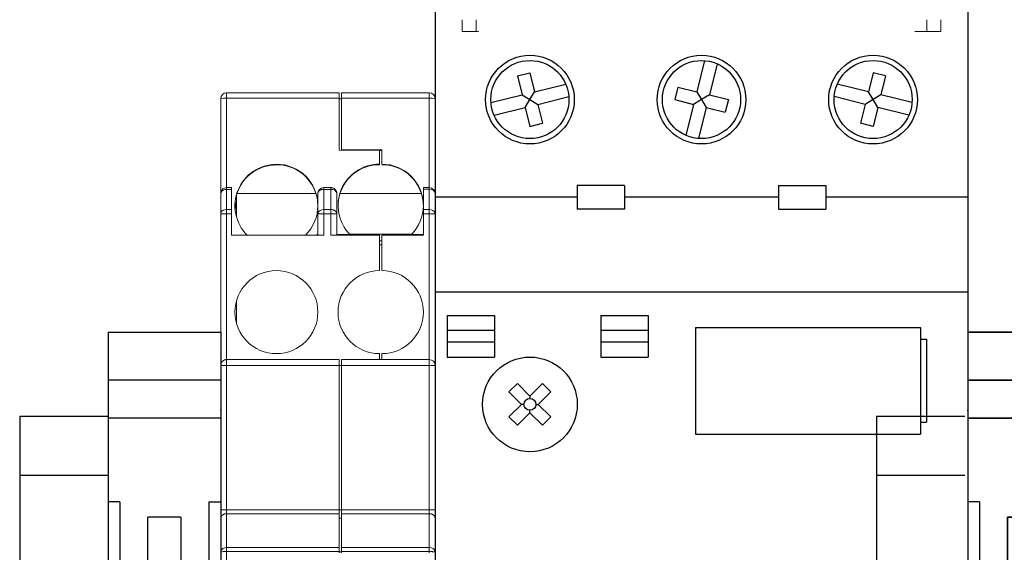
# Model space of a CAD drawing. Header units: inches. Extents: x 1399 to 7113, y 2289 to 6261.
# Tile 25 of 76: x 3170 to 3253, y 4208 to 4253. Entities that reach past the tile are written whole.
import ezdxf

# ---------------------------------------------------------------- set-up
doc = ezdxf.new("R2010")
doc.units = ezdxf.units.IN
doc.header["$MEASUREMENT"] = 0
doc.linetypes.add('DOT', pattern=[0.25, 0, -0.25])
for name, color, linetype in [('1', 7, 'Continuous'), ('LV_PANEL MOUNT', 7, 'Continuous'), ('OIL PUMP', 7, 'Continuous')]:
    doc.layers.add(name, color=color, linetype=linetype)

# ---------------------------------------------------------------- blocks, each defined once
blk = doc.blocks.new('TERMINAL BLOCK_PHOENIX ENS 35 N')
at = {"color": 7}
for p, q in [((0.374, 1.9134), (0, 1.9134)), ((0, 1.7543), (0.374, 1.7543)), ((0, 1.6285), (0.374, 1.6285)), ((0.0394, 1.3504), (0.0394, 1.1142)), ((0.3346, 1.3504), (0.3346, 1.1142)), ((0.1319, 1.2927), (0.1317, 1.2927)), ((0.1317, 1.2927), (0.1319, 1.2925)), ((0.1319, 1.2992), (0.1319, 1.2927)), ((0.1319, 1.2992), (0.2421, 1.2992)), ((0.1319, 1.2925), (0.1319, 1.1602)), ((0.2421, 1.2927), (0.2421, 1.2992)), ((0.2421, 1.2925), (0.2423, 1.2927)), ((0.2423, 1.2927), (0.2421, 1.2927)), ((0.2421, 1.1602), (0.2421, 1.2925)), ((0.1319, 1.1602), (0.1319, 1.1535)), ((0.1319, 1.1602), (0.1319, 1.1602)), ((0.2421, 1.1535), (0.1319, 1.1535)), ((0.2421, 1.1602), (0.2421, 1.1602)), ((0.2421, 1.1535), (0.2421, 1.1602)), ((0.0394, 0.563), (0.0394, 0.7992)), ((0.3346, 0.563), (0.3346, 0.7992)), ((0.1319, 0.7599), (0.1319, 0.7532)), ((0.1319, 0.7599), (0.2421, 0.7599)), ((0.1319, 0.7532), (0.1319, 0.6208)), ((0.1319, 0.7532), (0.1319, 0.7532)), ((0.2421, 0.7532), (0.2421, 0.7599)), ((0.2421, 0.6208), (0.2421, 0.7532)), ((0.2421, 0.7532), (0.2421, 0.7532)), ((0.1319, 0.6208), (0.1317, 0.6207)), ((0.1317, 0.6207), (0.1319, 0.6207)), ((0.1319, 0.6207), (0.1319, 0.6141)), ((0.2421, 0.6141), (0.1319, 0.6141)), ((0.2423, 0.6207), (0.2421, 0.6208)), ((0.2421, 0.6207), (0.2423, 0.6207)), ((0.2421, 0.6141), (0.2421, 0.6207)), ((0.374, 0.2849), (0, 0.2849)), ((0.374, 0.1591), (0, 0.1591)), ((0, 0), (0.374, 0))]:
    blk.add_line(p, q, dxfattribs=at)
at = {"layer": '1', "color": 7}
for p, q in [((0, 1.9134), (0, 0)), ((0.374, 1.9134), (0.374, 0)), ((0.0394, 1.3504), (0, 1.3504)), ((0.3346, 1.3504), (0.374, 1.3504)), ((0.0394, 1.1142), (0, 1.1142)), ((0.3346, 1.1142), (0.374, 1.1142)), ((0.0705, 0.9764), (0.3035, 0.9764)), ((0.3035, 0.937), (0.0705, 0.937)), ((0.0394, 0.7992), (0, 0.7992)), ((0.3346, 0.7992), (0.374, 0.7992)), ((0.0394, 0.563), (0, 0.563)), ((0.3346, 0.563), (0.374, 0.563))]:
    blk.add_line(p, q, dxfattribs=at)
for radius in [0.1323, 0.1181]:
    blk.add_circle((0.187, 0.9567), radius, dxfattribs=at)
at = {"layer": '1', "color": 7, "linetype": 'DOT'}
blk.add_point((0, 1.655), dxfattribs=at)
blk = doc.blocks.new('A$C2F1831AF')
for p, q in [((12602.231, 8703.762), (12602.231, 8595.455)), ((12602.231, 8703.762), (12602.231, 8595.455)), ((12647.151, 8703.762), (12647.151, 8595.455)), ((12624.939, 8696.815), (12624.29, 8694.195)), ((12626.005, 8696.551), (12625.356, 8693.931)), ((12609.157, 8695.53), (12610.222, 8695.794)), ((12609.157, 8695.53), (12609.552, 8693.931)), ((12610.222, 8695.794), (12610.618, 8694.195)), ((12639.16, 8695.794), (12638.765, 8694.195)), ((12640.226, 8695.53), (12639.16, 8695.794)), ((12640.226, 8695.53), (12639.83, 8693.931)), ((12610.618, 8694.195), (12613.238, 8694.843)), ((12622.692, 8694.59), (12622.428, 8693.525)), ((12622.692, 8694.59), (12624.29, 8694.195)), ((12638.765, 8694.195), (12636.145, 8694.843)), ((12606.932, 8693.282), (12609.552, 8693.931)), ((12609.552, 8693.931), (12610.217, 8693.53)), ((12609.816, 8692.865), (12610.217, 8693.53)), ((12610.217, 8693.53), (12610.618, 8694.195)), ((12610.217, 8693.53), (12610.882, 8693.129)), ((12610.882, 8693.129), (12613.502, 8693.777)), ((12622.428, 8693.525), (12624.027, 8693.129)), ((12624.691, 8693.53), (12624.027, 8693.129)), ((12624.29, 8694.195), (12624.691, 8693.53)), ((12625.356, 8693.931), (12624.691, 8693.53)), ((12624.691, 8693.53), (12625.092, 8692.865)), ((12625.356, 8693.931), (12626.955, 8693.535)), ((12626.955, 8693.535), (12626.691, 8692.469)), ((12638.501, 8693.129), (12635.881, 8693.777)), ((12639.166, 8693.53), (12638.501, 8693.129)), ((12639.166, 8693.53), (12638.765, 8694.195)), ((12639.83, 8693.931), (12639.166, 8693.53)), ((12639.567, 8692.865), (12639.166, 8693.53)), ((12642.45, 8693.282), (12639.83, 8693.931)), ((12607.196, 8692.216), (12609.816, 8692.865)), ((12609.816, 8692.865), (12610.212, 8691.266)), ((12610.882, 8693.129), (12611.278, 8691.53)), ((12624.027, 8693.129), (12623.378, 8690.509)), ((12625.092, 8692.865), (12624.444, 8690.245)), ((12625.092, 8692.865), (12626.691, 8692.469)), ((12638.501, 8693.129), (12638.105, 8691.53)), ((12639.567, 8692.865), (12639.171, 8691.266)), ((12642.187, 8692.216), (12639.567, 8692.865)), ((12610.212, 8691.266), (12611.278, 8691.53)), ((12639.171, 8691.266), (12638.105, 8691.53)), ((12618.203, 8686.293), (12614.21, 8686.293)), ((12614.21, 8686.293), (12614.21, 8684.296)), ((12618.203, 8686.293), (12618.203, 8684.296)), ((12631.18, 8686.293), (12631.18, 8684.296)), ((12631.18, 8686.293), (12635.173, 8686.293)), ((12635.173, 8686.293), (12635.173, 8684.296)), ((12614.21, 8685.295), (12602.231, 8685.295)), ((12631.18, 8685.295), (12618.203, 8685.295)), ((12647.151, 8685.295), (12635.173, 8685.295)), ((12618.203, 8684.296), (12614.21, 8684.296)), ((12631.18, 8684.296), (12635.173, 8684.296)), ((12602.231, 8677.309), (12647.151, 8677.309)), ((12603.23, 8675.312), (12607.223, 8675.312)), ((12603.23, 8675.312), (12603.23, 8671.819)), ((12607.223, 8675.312), (12607.223, 8671.819)), ((12616.207, 8675.312), (12616.207, 8671.819)), ((12616.207, 8675.312), (12620.199, 8675.312)), ((12620.199, 8675.312), (12620.199, 8671.819)), ((12607.223, 8674.065), (12603.23, 8674.065)), ((12620.199, 8674.065), (12616.207, 8674.065)), ((12624.192, 8674.314), (12643.158, 8674.314)), ((12624.192, 8674.314), (12624.192, 8665.33)), ((12643.158, 8674.314), (12643.158, 8665.33)), ((12607.223, 8673.066), (12603.23, 8673.066)), ((12620.199, 8673.066), (12616.207, 8673.066)), ((12643.158, 8673.316), (12643.658, 8673.316)), ((12643.658, 8673.316), (12643.658, 8666.328)), ((12603.23, 8671.819), (12607.223, 8671.819)), ((12616.207, 8671.819), (12620.199, 8671.819)), ((12609.158, 8669.59), (12608.453, 8668.884)), ((12609.158, 8669.59), (12610.217, 8668.532)), ((12611.276, 8669.59), (12610.217, 8668.532)), ((12611.276, 8669.59), (12611.982, 8668.884)), ((12608.453, 8668.884), (12609.511, 8667.826)), ((12611.982, 8668.884), (12610.923, 8667.826)), ((12609.511, 8667.826), (12608.453, 8666.767)), ((12609.718, 8667.826), (12609.511, 8667.826)), ((12610.217, 8668.532), (12610.217, 8668.325)), ((12610.716, 8667.826), (12610.923, 8667.826)), ((12610.923, 8667.826), (12611.982, 8666.767)), ((12610.217, 8667.12), (12609.158, 8666.061)), ((12610.217, 8667.12), (12610.217, 8667.327)), ((12610.217, 8667.12), (12611.276, 8666.061)), ((12608.453, 8666.767), (12609.158, 8666.061)), ((12611.982, 8666.767), (12611.276, 8666.061)), ((12643.158, 8666.328), (12643.658, 8666.328)), ((12624.192, 8665.33), (12643.158, 8665.33))]:
    blk.add_line(p, q)
for centre, radius in [((12610.217, 8693.53), 3.743), ((12624.691, 8693.53), 3.743), ((12639.166, 8693.53), 3.743), ((12610.217, 8693.53), 3.294), ((12624.691, 8693.53), 3.294), ((12639.166, 8693.53), 3.294), ((12610.217, 8667.826), 3.993), ((12610.217, 8667.826), 0.499)]:
    blk.add_circle(centre, radius)

msp = doc.modelspace()

# ---------------------------------------------------------------- linework, layer by layer
at = {"layer": 'LV_PANEL MOUNT', "color": 7, "linetype": 'Continuous', "lineweight": 15}
for p, q in [((3206.923, 4252.354), (3206.923, 4253.354)), ((3208.123, 4252.354), (3208.123, 4253.354)), ((3246.123, 4252.354), (3246.123, 4253.354)), ((3247.323, 4252.354), (3247.323, 4253.354)), ((3206.923, 4252.354), (3208.123, 4252.354)), ((3208.308, 4252.354), (3208.123, 4252.354)), ((3246.123, 4252.354), (3245.123, 4252.354)), ((3246.123, 4252.354), (3247.323, 4252.354)), ((3186.563, 4246.695), (3186.563, 4238.695)), ((3187.063, 4246.738), (3187.063, 4247.195)), ((3187.063, 4247.195), (3196.563, 4247.195)), ((3187.063, 4246.738), (3187.063, 4239.195)), ((3196.563, 4246.738), (3187.063, 4246.738)), ((3196.563, 4246.738), (3196.563, 4247.195)), ((3196.563, 4246.738), (3196.563, 4242.362)), ((3196.763, 4246.695), (3196.563, 4246.695)), ((3196.763, 4247.195), (3204.163, 4247.195)), ((3196.763, 4246.738), (3196.763, 4247.195)), ((3196.763, 4242.367), (3196.763, 4246.738)), ((3196.763, 4246.738), (3204.163, 4246.738)), ((3204.163, 4246.738), (3204.163, 4247.195)), ((3204.163, 4239.195), (3204.163, 4246.738)), ((3204.663, 4238.695), (3204.663, 4246.695)), ((3196.563, 4242.362), (3199.963, 4242.333)), ((3200.163, 4242.367), (3196.763, 4242.367)), ((3196.763, 4242.361), (3196.763, 4242.367)), ((3199.963, 4242.333), (3199.963, 4241.171)), ((3199.963, 4242.323), (3200.163, 4242.323)), ((3200.163, 4241.171), (3200.163, 4242.367)), ((3191.263, 4241.154), (3191.263, 4241.171)), ((3191.263, 4241.154), (3191.263, 4241.11)), ((3199.963, 4241.171), (3199.963, 4241.128)), ((3186.563, 4238.695), (3186.571, 4238.759)), ((3186.563, 4238.695), (3186.563, 4236.988)), ((3187.063, 4239.048), (3187.063, 4239.195)), ((3187.063, 4239.195), (3187.463, 4239.195)), ((3187.063, 4239.048), (3187.063, 4237.341)), ((3187.463, 4239.048), (3187.063, 4239.048)), ((3187.463, 4239.195), (3187.463, 4239.048)), ((3187.463, 4237.341), (3187.463, 4239.048)), ((3187.903, 4236.691), (3187.903, 4238.599)), ((3194.599, 4238.695), (3187.932, 4238.695)), ((3194.763, 4236.988), (3194.763, 4238.695)), ((3195.263, 4239.048), (3195.263, 4239.195)), ((3195.863, 4239.195), (3195.263, 4239.195)), ((3195.263, 4239.048), (3195.263, 4237.341)), ((3195.863, 4239.048), (3195.263, 4239.048)), ((3195.863, 4239.195), (3195.863, 4239.048)), ((3195.863, 4237.341), (3195.863, 4239.048)), ((3196.363, 4236.988), (3196.363, 4238.695)), ((3203.499, 4238.695), (3196.627, 4238.695)), ((3204.163, 4239.195), (3203.663, 4239.195)), ((3203.663, 4239.054), (3204.163, 4239.054)), ((3203.663, 4237.342), (3203.663, 4239.054)), ((3204.163, 4239.195), (3204.163, 4239.054)), ((3204.163, 4237.342), (3204.163, 4239.054)), ((3204.663, 4236.983), (3204.663, 4238.695)), ((3186.563, 4236.988), (3186.571, 4236.988)), ((3186.563, 4236.988), (3186.563, 4224.195)), ((3186.582, 4237.083), (3186.571, 4236.988)), ((3187.063, 4236.988), (3187.063, 4237.341)), ((3187.063, 4237.341), (3187.463, 4237.341)), ((3187.063, 4236.988), (3187.063, 4224.695)), ((3187.063, 4236.988), (3187.463, 4236.988)), ((3187.463, 4236.988), (3187.463, 4237.341)), ((3187.463, 4236.988), (3187.463, 4235.195)), ((3194.763, 4235.195), (3194.763, 4236.988)), ((3194.771, 4237.051), (3194.767, 4236.988)), ((3195.263, 4236.988), (3195.263, 4237.341)), ((3195.263, 4237.341), (3195.863, 4237.341)), ((3195.263, 4235.195), (3195.263, 4236.988)), ((3195.263, 4236.988), (3195.863, 4236.988)), ((3195.863, 4237.341), (3195.863, 4236.988)), ((3195.863, 4236.988), (3196.363, 4236.988)), ((3195.863, 4236.988), (3195.863, 4235.195)), ((3196.355, 4236.988), (3196.344, 4237.084)), ((3196.363, 4235.195), (3196.363, 4236.988)), ((3204.163, 4237.342), (3203.663, 4237.342)), ((3203.663, 4235.195), (3203.663, 4236.983)), ((3203.663, 4236.983), (3204.163, 4236.983)), ((3204.163, 4237.342), (3204.163, 4236.983)), ((3204.163, 4224.695), (3204.163, 4236.983)), ((3204.163, 4236.983), (3204.662, 4236.983)), ((3204.659, 4236.983), (3204.655, 4237.047)), ((3204.663, 4236.983), (3204.656, 4237.043)), ((3204.662, 4236.983), (3204.663, 4236.983)), ((3204.663, 4224.195), (3204.663, 4236.983)), ((3187.463, 4235.195), (3195.263, 4235.195)), ((3194.663, 4235.241), (3194.663, 4235.195)), ((3194.663, 4235.241), (3194.763, 4235.241)), ((3195.863, 4235.195), (3199.963, 4235.195)), ((3197.466, 4235.241), (3196.363, 4235.241)), ((3202.699, 4235.281), (3197.427, 4235.281)), ((3199.963, 4235.195), (3199.963, 4232.195)), ((3200.163, 4232.195), (3200.163, 4235.195)), ((3200.163, 4235.195), (3203.663, 4235.195)), ((3202.66, 4235.241), (3203.663, 4235.241)), ((3200.163, 4234.695), (3199.963, 4234.695)), ((3200.163, 4234.377), (3199.963, 4234.377)), ((3187.903, 4227.715), (3187.903, 4229.675)), ((3199.963, 4225.195), (3199.963, 4224.695)), ((3200.163, 4224.695), (3200.163, 4225.195)), ((3187.063, 4224.195), (3187.063, 4224.695)), ((3196.563, 4224.695), (3187.063, 4224.695)), ((3196.563, 4224.695), (3196.563, 4224.195)), ((3204.163, 4224.695), (3196.763, 4224.695)), ((3196.763, 4224.195), (3196.763, 4224.695)), ((3204.163, 4224.695), (3204.163, 4224.195)), ((3186.563, 4224.195), (3187.063, 4224.195)), ((3186.563, 4224.195), (3186.563, 4212.034)), ((3187.063, 4224.195), (3187.063, 4212.034)), ((3196.563, 4224.195), (3187.063, 4224.195)), ((3196.563, 4224.195), (3196.563, 4212.034)), ((3196.763, 4224.195), (3196.563, 4224.195)), ((3204.163, 4224.195), (3196.763, 4224.195)), ((3196.763, 4224.195), (3196.763, 4212.034)), ((3204.163, 4212.034), (3204.163, 4224.195)), ((3204.663, 4212.034), (3204.663, 4224.195)), ((3187.063, 4212.034), (3186.563, 4212.034)), ((3187.063, 4212.034), (3187.063, 4211.68)), ((3187.063, 4212.034), (3196.563, 4212.034)), ((3196.563, 4211.68), (3196.563, 4212.034)), ((3196.763, 4212.034), (3196.563, 4212.034)), ((3196.763, 4212.034), (3204.163, 4212.034)), ((3196.763, 4211.68), (3196.763, 4212.034)), ((3204.163, 4211.68), (3204.163, 4212.034)), ((3204.663, 4212.034), (3204.163, 4212.034)), ((3186.563, 4211.326), (3186.563, 4208.481)), ((3187.063, 4211.68), (3187.063, 4208.834)), ((3196.563, 4211.68), (3187.063, 4211.68)), ((3196.563, 4211.68), (3196.563, 4208.834)), ((3196.763, 4211.326), (3196.563, 4211.326)), ((3204.163, 4211.68), (3196.763, 4211.68)), ((3196.763, 4211.68), (3196.763, 4208.834)), ((3204.163, 4208.834), (3204.163, 4211.68)), ((3204.663, 4208.481), (3204.663, 4211.326)), ((3186.566, 4208.522), (3186.563, 4208.481)), ((3186.565, 4208.482), (3186.563, 4208.481)), ((3186.563, 4208.481), (3186.563, 4196.909)), ((3186.57, 4208.521), (3186.565, 4208.48)), ((3187.063, 4208.497), (3187.063, 4208.834)), ((3187.063, 4208.834), (3196.563, 4208.834)), ((3187.063, 4196.892), (3187.063, 4208.497)), ((3187.063, 4208.497), (3196.563, 4208.497)), ((3196.563, 4208.834), (3196.563, 4208.497)), ((3196.563, 4208.497), (3196.563, 4208.395)), ((3196.763, 4208.481), (3196.563, 4208.481)), ((3196.763, 4208.834), (3204.163, 4208.834)), ((3196.763, 4208.497), (3196.763, 4208.834)), ((3196.763, 4208.395), (3196.763, 4208.497)), ((3196.763, 4208.497), (3204.163, 4208.497)), ((3204.163, 4208.834), (3204.163, 4208.497)), ((3204.163, 4208.497), (3204.163, 4208.395)), ((3204.663, 4208.481), (3204.651, 4208.483)), ((3204.661, 4208.447), (3204.655, 4208.544)), ((3204.663, 4208.395), (3204.663, 4208.481))]:
    msp.add_line(p, q, dxfattribs=at)
at = {"layer": 'LV_PANEL MOUNT'}
for p, q in [((3205.661, 4228.399), (3209.654, 4228.399)), ((3205.661, 4228.399), (3205.661, 4224.905)), ((3209.654, 4228.399), (3209.654, 4224.905)), ((3209.654, 4227.151), (3205.661, 4227.151)), ((3209.654, 4226.153), (3205.661, 4226.153)), ((3205.661, 4224.905), (3209.654, 4224.905)), ((3169.61, 4219.933), (3177.063, 4219.933)), ((3169.61, 4219.933), (3169.61, 4184.933)), ((3169.61, 4214.933), (3177.063, 4214.933))]:
    msp.add_line(p, q, dxfattribs=at)
at = {"layer": 'LV_PANEL MOUNT', "color": 7, "linetype": 'Continuous', "lineweight": 15, "flags": 128}
for points in [[(3187.063, 4239.195), (3186.966, 4239.185), (3186.876, 4239.158)], [(3186.582, 4237.084), (3186.573, 4237.057), (3186.563, 4236.988)], [(3186.571, 4236.988), (3186.573, 4236.988), (3186.601, 4236.988), (3186.647, 4236.988), (3186.71, 4236.988), (3186.785, 4236.988), (3186.872, 4236.988), (3186.966, 4236.988), (3187.063, 4236.988)]]:
    msp.add_lwpolyline(points, dxfattribs=at)
at = {"layer": 'LV_PANEL MOUNT', "color": 7, "linetype": 'Continuous', "lineweight": 15}
msp.add_circle((3191.263, 4228.695), 3.5, dxfattribs=at)
for centre, radius, start, end in [((3187.063, 4246.695), 0.5, 90, 180), ((3186.939, 4245.271), 1.472, 85.16619, 104.79594), ((3204.163, 4246.695), 0.5, 360, 90), ((3204.287, 4245.271), 1.472, 75.20406, 94.83381), ((3191.251, 4237.668), 3.486, 89.79962, 225.2107), ((3191.259, 4237.612), 3.499, 89.93448, 161.96818), ((3191.27, 4237.678), 3.493, 0.10943, 90.10901), ((3191.267, 4237.629), 3.499, 17.73191, 90.06618), ((3199.951, 4237.686), 3.485, 89.79659, 224.53785), ((3199.959, 4237.629), 3.499, 89.93382, 162.26809), ((3200.17, 4237.678), 3.493, 0.10943, 90.10901), ((3200.167, 4237.629), 3.499, 17.73191, 90.06618), ((3187.009, 4238.579), 0.473, 83.37163, 157.61923), ((3191.237, 4237.563), 3.474, 163.6795, 179.99902), ((3195.263, 4238.695), 0.5, 90, 180), ((3195.926, 4238.606), 0.446, 11.42175, 98.04947), ((3204.163, 4238.695), 0.5, 0, 90), ((3204.224, 4238.61), 0.447, 10.86497, 97.77826), ((3191.238, 4237.074), 3.475, 163.68008, 175.10542), ((3191.238, 4236.97), 3.475, 163.68013, 174.23927), ((3191.282, 4237.686), 3.481, 314.29818, 359.9749), ((3200.183, 4237.686), 3.48, 315.37462, 359.98161), ((3187.013, 4236.857), 0.487, 84.06775, 152.23224), ((3195.201, 4236.899), 0.446, 81.95053, 168.57825), ((3204.217, 4236.874), 0.471, 20.97661, 96.52681), ((3199.963, 4228.695), 3.5, 90, 270), ((3200.163, 4228.695), 3.5, 270, 90), ((3204.163, 4224.195), 0.5, 0, 90), ((3187.001, 4211.238), 0.446, 81.95053, 168.57825), ((3204.226, 4211.238), 0.446, 11.42175, 98.04947), ((3186.946, 4204.046), 4.453, 88.48692, 94.90339), ((3187.006, 4208.375), 0.463, 82.86422, 161.5253), ((3204.226, 4208.392), 0.446, 11.42175, 98.04947)]:
    msp.add_arc(centre, radius, start, end, dxfattribs=at)
for centre, major_axis, start_param, end_param in [((3191.263, 4237.615), (0, -3.513), 4.400157, 4.428595), ((3191.263, 4237.633), (0, 3.513), 4.712389, 5.019392), ((3199.963, 4237.633), (0, 3.513), 1.263793, 1.570796), ((3200.163, 4237.633), (0, 3.513), 4.712389, 5.019392)]:
    msp.add_ellipse(centre, major_axis=major_axis, ratio=0.996195, start_param=start_param, end_param=end_param, dxfattribs=at)
for points, knots in [([(3186.877, 4239.155), (3186.831, 4239.133), (3186.728, 4239.084), (3186.638, 4238.965), (3186.588, 4238.85), (3186.577, 4238.788), (3186.571, 4238.758)], [0, 0, 0, 0, 0.289561, 0.646033, 0.825443, 1, 1, 1, 1]), ([(3194.763, 4238.695), (3194.764, 4238.708), (3194.765, 4238.735), (3194.776, 4238.779), (3194.798, 4238.829), (3194.84, 4238.888), (3194.904, 4238.945), (3194.987, 4238.992), (3195.076, 4239.025), (3195.17, 4239.045), (3195.233, 4239.047), (3195.263, 4239.048)], [0, 0, 0, 0, 0.069503, 0.149321, 0.240162, 0.353755, 0.500083, 0.63038, 0.760029, 0.883926, 1, 1, 1, 1]), ([(3196.363, 4238.695), (3196.363, 4238.713), (3196.361, 4238.752), (3196.35, 4238.814), (3196.328, 4238.885), (3196.286, 4238.967), (3196.222, 4239.048), (3196.139, 4239.116), (3196.05, 4239.162), (3195.956, 4239.19), (3195.893, 4239.193), (3195.863, 4239.195)], [0, 0, 0, 0, 0.069503, 0.149321, 0.240162, 0.353755, 0.500083, 0.63038, 0.760029, 0.883926, 1, 1, 1, 1]), ([(3203.663, 4239.195), (3203.663, 4239.194), (3203.663, 4239.192), (3203.663, 4239.18), (3203.663, 4239.156), (3203.663, 4239.117), (3203.663, 4239.075), (3203.663, 4239.054)], [0, 0, 0, 0, 0.167182, 0.333002, 0.500184, 0.748645, 1, 1, 1, 1]), ([(3194.763, 4236.988), (3194.764, 4236.988), (3194.765, 4236.988), (3194.776, 4236.988), (3194.798, 4236.988), (3194.84, 4236.988), (3194.904, 4236.988), (3194.987, 4236.987), (3195.076, 4236.988), (3195.17, 4236.988), (3195.233, 4236.988), (3195.263, 4236.988)], [0, 0, 0, 0, 0.069503, 0.149321, 0.240162, 0.353755, 0.500083, 0.63038, 0.760029, 0.883926, 1, 1, 1, 1]), ([(3196.363, 4236.988), (3196.363, 4237), (3196.361, 4237.028), (3196.35, 4237.072), (3196.328, 4237.122), (3196.286, 4237.18), (3196.222, 4237.237), (3196.139, 4237.286), (3196.05, 4237.318), (3195.956, 4237.337), (3195.893, 4237.34), (3195.863, 4237.341)], [0, 0, 0, 0, 0.069503, 0.149321, 0.240162, 0.353755, 0.500083, 0.63038, 0.760029, 0.883926, 1, 1, 1, 1]), ([(3203.663, 4237.342), (3203.663, 4237.326), (3203.663, 4237.294), (3203.663, 4237.238), (3203.663, 4237.169), (3203.663, 4237.083), (3203.663, 4237.017), (3203.663, 4236.983)], [0, 0, 0, 0, 0.167225, 0.332974, 0.500199, 0.748651, 1, 1, 1, 1]), ([(3187.069, 4224.695), (3187.039, 4224.693), (3186.977, 4224.691), (3186.886, 4224.665), (3186.8, 4224.621), (3186.723, 4224.558), (3186.658, 4224.479), (3186.61, 4224.388), (3186.579, 4224.291), (3186.574, 4224.226), (3186.571, 4224.195)], [0, 0, 0, 0, 0.115088, 0.235152, 0.360136, 0.489152, 0.620396, 0.751273, 0.878774, 1, 1, 1, 1]), ([(3204.163, 4224.195), (3204.184, 4224.195), (3204.226, 4224.195), (3204.287, 4224.195), (3204.361, 4224.194), (3204.441, 4224.194), (3204.522, 4224.195), (3204.585, 4224.195), (3204.631, 4224.195), (3204.658, 4224.195), (3204.661, 4224.195), (3204.663, 4224.195)], [0, 0, 0, 0, 0.079406, 0.15967, 0.240166, 0.374376, 0.500104, 0.638592, 0.760036, 0.883047, 1, 1, 1, 1]), ([(3186.563, 4211.326), (3186.563, 4211.417), (3186.563, 4211.528), (3186.563, 4211.773), (3186.563, 4211.906), (3186.563, 4212.034)], [0, 0, 0, 0, 0.5, 0.5, 1, 1, 1, 1]), ([(3204.663, 4212.034), (3204.663, 4211.906), (3204.663, 4211.773), (3204.663, 4211.528), (3204.663, 4211.417), (3204.663, 4211.326)], [0, 0, 0, 0, 0.5, 0.5, 1, 1, 1, 1]), ([(3204.651, 4208.483), (3204.646, 4208.484), (3204.637, 4208.487), (3204.583, 4208.49), (3204.519, 4208.492), (3204.439, 4208.494), (3204.323, 4208.496), (3204.226, 4208.497), (3204.163, 4208.497)], [0, 0, 0, 0, 0.169931, 0.310619, 0.454292, 0.597965, 0.738653, 1, 1, 1, 1])]:
    msp.add_open_spline(points, degree=3, knots=knots, dxfattribs=at)
at = {"layer": 'OIL PUMP'}
for p, q in [((3241.883, 4219.933), (3249.336, 4219.933)), ((3241.883, 4219.933), (3241.883, 4184.933)), ((3241.883, 4214.933), (3249.336, 4214.933))]:
    msp.add_line(p, q, dxfattribs=at)

# ---------------------------------------------------------------- block references
at = {"layer": 'LV_PANEL MOUNT'}
msp.add_blockref('A$C2F1831AF', (-9397.568, -4446.913), dxfattribs=at)
at = {"layer": 'LV_PANEL MOUNT', "extrusion": (0, 0, -1), "xscale": 25.40000000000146, "yscale": 25.40000000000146, "zscale": -25.4}
for p in [(-3186.563, 4178.395), (-3259.083, 4178.395)]:
    msp.add_blockref('TERMINAL BLOCK_PHOENIX ENS 35 N', p, dxfattribs=at)
at = {"layer": 'OIL PUMP', "extrusion": (0, 0, -1), "xscale": -25.40000000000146, "yscale": 25.40000000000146, "zscale": -25.40000000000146}
msp.add_blockref('TERMINAL BLOCK_PHOENIX ENS 35 N', (-3249.583, 4178.395), dxfattribs=at)

doc.saveas('drawing.dxf')
